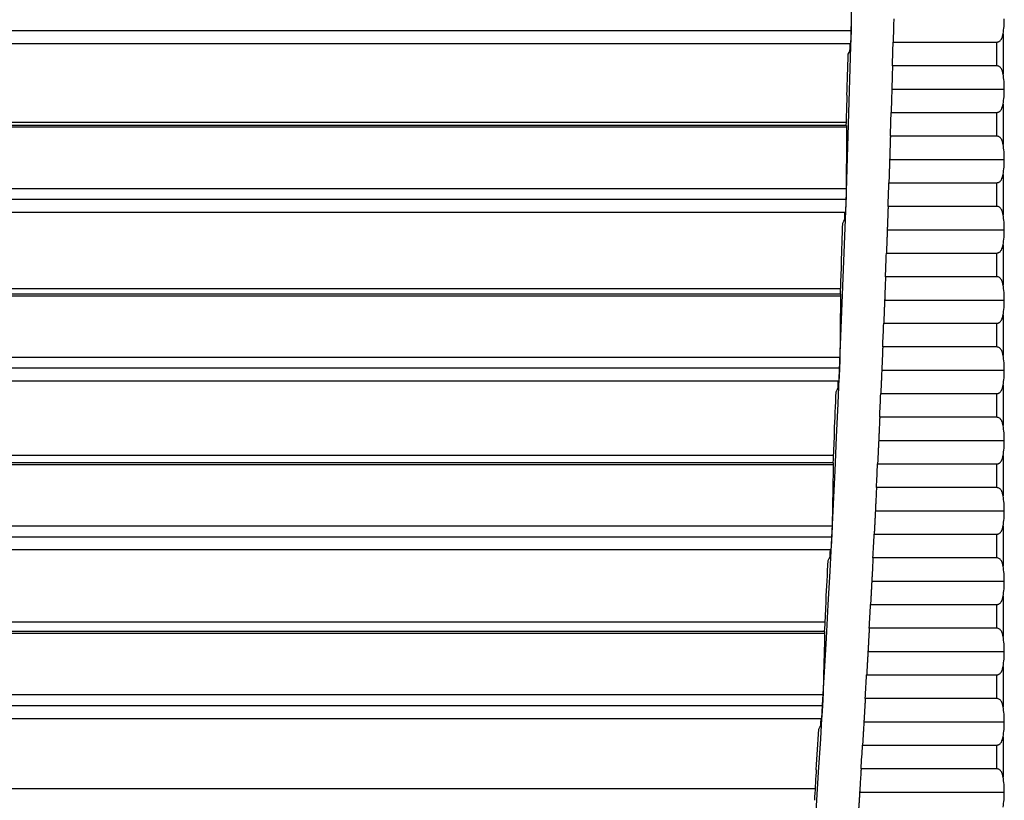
# Model space of a CAD drawing. Header units: millimetres. Extents: x 0 to 1956, y 0 to 1511.
# Tile 23 of 56: x 934 to 1004, y 937 to 992. Entities that reach past the tile are written whole.
import ezdxf

# ---------------------------------------------------------------- set-up
doc = ezdxf.new("R2010")
doc.units = ezdxf.units.MM
doc.header["$LTSCALE"] = 7

msp = doc.modelspace()

# ---------------------------------------------------------------- linework, layer by layer
for p, q in [((992.982, 991.377), (737.351, 991.377)), ((1003.796, 991.169), (1003.796, 988.299)), ((992.941, 990.454), (737.393, 990.454)), ((995.97, 990.576), (1003.336, 990.576)), ((1003.336, 988.893), (1003.336, 990.576)), ((1003.336, 988.893), (995.924, 988.893)), ((995.877, 987.234), (1003.879, 987.234)), ((1003.796, 986.169), (1003.796, 983.299)), ((995.828, 985.576), (1003.336, 985.576)), ((1003.336, 983.893), (1003.336, 985.576)), ((871.167, 984.893), (992.648, 984.893)), ((992.646, 984.517), (866.771, 984.517)), ((992.638, 984.651), (866.78, 984.651)), ((1003.336, 983.893), (995.776, 983.893)), ((995.723, 982.234), (1003.879, 982.234)), ((995.669, 980.576), (1003.336, 980.576)), ((1003.336, 978.893), (1003.336, 980.576)), ((1003.796, 981.169), (1003.796, 978.299)), ((737.697, 980.172), (992.636, 980.172)), ((992.618, 979.377), (737.716, 979.377)), ((992.569, 978.454), (737.764, 978.454)), ((1003.336, 978.893), (995.611, 978.893)), ((995.553, 977.234), (1003.879, 977.234)), ((1003.796, 976.169), (1003.796, 973.299)), ((995.493, 975.576), (1003.336, 975.576)), ((1003.336, 973.893), (1003.336, 975.576)), ((1003.336, 973.893), (995.43, 973.893)), ((871.167, 973.043), (992.238, 973.043)), ((992.226, 972.517), (866.771, 972.517)), ((992.22, 972.651), (866.78, 972.651)), ((995.366, 972.234), (1003.879, 972.234)), ((1003.796, 971.169), (1003.796, 968.299)), ((995.3, 970.576), (1003.336, 970.576)), ((1003.336, 968.893), (1003.336, 970.576)), ((1003.336, 968.893), (995.232, 968.893)), ((738.151, 968.172), (992.182, 968.172)), ((992.157, 967.377), (738.176, 967.377)), ((995.162, 967.234), (1003.879, 967.234)), ((992.101, 966.454), (738.232, 966.454)), ((1003.796, 966.169), (1003.796, 963.299)), ((995.091, 965.576), (1003.336, 965.576)), ((1003.336, 963.893), (1003.336, 965.576)), ((1003.336, 963.893), (995.017, 963.893)), ((994.942, 962.234), (1003.879, 962.234)), ((871.167, 961.193), (991.734, 961.193)), ((1003.796, 961.169), (1003.796, 958.299)), ((991.711, 960.517), (866.771, 960.517)), ((991.706, 960.651), (866.78, 960.651)), ((994.865, 960.576), (1003.336, 960.576)), ((1003.336, 958.893), (1003.336, 960.576)), ((1003.336, 958.893), (994.786, 958.893)), ((994.705, 957.234), (1003.879, 957.234)), ((738.701, 956.172), (991.632, 956.172)), ((1003.796, 956.169), (1003.796, 953.299)), ((991.6, 955.377), (738.733, 955.377)), ((994.623, 955.576), (1003.336, 955.576)), ((1003.336, 953.893), (1003.336, 955.576)), ((991.537, 954.454), (738.796, 954.454)), ((1003.336, 953.893), (994.537, 953.893)), ((994.451, 952.234), (1003.879, 952.234)), ((1003.796, 951.169), (1003.796, 948.299)), ((994.364, 950.576), (1003.336, 950.576)), ((1003.336, 948.893), (1003.336, 950.576)), ((871.167, 949.343), (991.135, 949.343)), ((991.099, 948.517), (866.771, 948.517)), ((991.095, 948.651), (866.78, 948.651)), ((1003.336, 948.893), (994.273, 948.893)), ((994.181, 947.234), (1003.879, 947.234)), ((994.088, 945.576), (1003.336, 945.576)), ((1003.336, 943.893), (1003.336, 945.576)), ((1003.796, 946.169), (1003.796, 943.299)), ((739.348, 944.172), (990.985, 944.172)), ((1003.336, 943.893), (993.991, 943.893)), ((990.947, 943.377), (739.386, 943.377)), ((990.876, 942.454), (739.457, 942.454)), ((993.894, 942.234), (1003.879, 942.234)), ((1003.796, 941.169), (1003.796, 938.299)), ((993.795, 940.576), (1003.336, 940.576)), ((1003.336, 938.893), (1003.336, 940.576)), ((1003.336, 938.893), (993.693, 938.893)), ((871.167, 937.493), (990.443, 937.493)), ((993.59, 937.234), (1003.879, 937.234))]:
    msp.add_line(p, q)
at = {"flags": 128}
for points in [[(992.9, 989.954), (992.902, 990.017), (992.903, 990.079), (992.905, 990.142), (992.907, 990.204), (992.909, 990.267), (992.91, 990.329), (992.912, 990.392), (992.914, 990.454)], [(992.771, 989.71), (992.843, 989.847), (992.9, 989.954)], [(992.701, 986.651), (992.695, 986.749), (992.689, 986.827)], [(992.524, 977.954), (992.527, 978.017), (992.529, 978.079), (992.531, 978.142), (992.533, 978.204), (992.535, 978.267), (992.537, 978.329), (992.54, 978.392), (992.542, 978.454)], [(992.393, 977.71), (992.467, 977.847), (992.524, 977.954)], [(992.299, 974.651), (992.293, 974.749), (992.288, 974.827)], [(991.919, 965.71), (991.994, 965.847), (992.052, 965.954)], [(992.052, 965.954), (992.055, 966.017), (992.058, 966.079), (992.061, 966.142), (992.063, 966.204), (992.066, 966.267), (992.069, 966.329), (992.071, 966.392), (992.074, 966.454)], [(991.801, 962.651), (991.795, 962.749), (991.791, 962.827)], [(991.349, 953.71), (991.425, 953.847), (991.484, 953.954)], [(991.484, 953.954), (991.487, 954.017), (991.491, 954.079), (991.494, 954.142), (991.497, 954.204), (991.5, 954.267), (991.503, 954.329), (991.507, 954.392), (991.51, 954.454)], [(991.206, 950.651), (991.202, 950.749), (991.198, 950.827)], [(990.82, 941.954), (990.823, 942.017), (990.827, 942.079), (990.831, 942.142), (990.835, 942.204), (990.838, 942.267), (990.842, 942.329), (990.846, 942.392), (990.849, 942.454)], [(990.683, 941.71), (990.759, 941.847), (990.82, 941.954)], [(990.515, 938.651), (990.511, 938.749), (990.508, 938.827)]]:
    msp.add_lwpolyline(points, dxfattribs=at)
for radius, start, end in [(1500, 354.376187, 6.046372), (1503, 358.398712, 358.462908), (1499.825, 358.316377, 358.426559), (1499.843, 358.23322, 358.309657), (1503, 358.208023, 358.272226), (1503, 358.017315, 358.081524), (1499.825, 357.8577, 357.967911), (1503, 357.826585, 357.890802), (1499.843, 357.774526, 357.850984), (1503, 357.635831, 357.700056), (1499.825, 357.398886, 357.509133), (1503, 357.44505, 357.509284), (1499.843, 357.31569, 357.392174), (1503, 357.254241, 357.318485), (1503, 357.063402, 357.127656), (1499.825, 356.939905, 357.050195), (1499.843, 356.856681, 356.933196), (1503, 356.87253, 356.936795), (1503, 356.681623, 356.745901), (1499.825, 356.480728, 356.591068), (1503, 356.490679, 356.55497), (1499.843, 356.39747, 356.47402)]:
    msp.add_arc((-506.489, 1030.893), radius, start, end)
for points, knots in [([(992.994, 992.172), (992.994, 992.155), (992.994, 992.121), (992.994, 992.06), (992.994, 991.993), (992.993, 991.918), (992.991, 991.831), (992.99, 991.73), (992.987, 991.616), (992.985, 991.498), (992.983, 991.417), (992.982, 991.377)], [0, 0, 0, 0, 0.100599, 0.199862, 0.298837, 0.398583, 0.500134, 0.623774, 0.750344, 0.874445, 1, 1, 1, 1]), ([(996.014, 992.234), (996.012, 992.175), (996.009, 992.059), (996.005, 991.89), (996.001, 991.729), (995.997, 991.578), (995.993, 991.437), (995.99, 991.305), (995.987, 991.183), (995.984, 991.07), (995.981, 990.966), (995.978, 990.872), (995.976, 990.786), (995.974, 990.709), (995.972, 990.639), (995.971, 990.596), (995.97, 990.576)], [0, 0, 0, 0, 0.101327, 0.198054, 0.290182, 0.377711, 0.460641, 0.53897, 0.6127, 0.681829, 0.746359, 0.806288, 0.861617, 0.912345, 0.958473, 1, 1, 1, 1]), ([(992.982, 991.377), (992.981, 991.346), (992.979, 991.286), (992.977, 991.196), (992.974, 991.108), (992.97, 990.994), (992.965, 990.86), (992.959, 990.72), (992.954, 990.605), (992.949, 990.521), (992.944, 990.464), (992.942, 990.458), (992.941, 990.454)], [0, 0, 0, 0, 0.06228, 0.124349, 0.186788, 0.250164, 0.373585, 0.499918, 0.622459, 0.749203, 0.874542, 1, 1, 1, 1]), ([(1003.336, 990.576), (1003.353, 990.577), (1003.389, 990.579), (1003.441, 990.592), (1003.491, 990.612), (1003.55, 990.648), (1003.614, 990.706), (1003.689, 990.809), (1003.756, 990.963), (1003.782, 991.097), (1003.796, 991.169)], [0, 0, 0, 0, 0.06087, 0.121652, 0.184319, 0.250676, 0.369054, 0.500989, 0.728481, 1, 1, 1, 1]), ([(995.924, 988.893), (995.923, 988.844), (995.92, 988.744), (995.915, 988.582), (995.91, 988.401), (995.905, 988.202), (995.898, 987.985), (995.892, 987.75), (995.885, 987.498), (995.88, 987.324), (995.877, 987.234)], [0, 0, 0, 0, 0.097392, 0.202673, 0.315843, 0.436901, 0.565846, 0.702678, 0.847396, 1, 1, 1, 1]), ([(1003.796, 988.299), (1003.789, 988.337), (1003.776, 988.41), (1003.748, 988.511), (1003.714, 988.6), (1003.67, 988.684), (1003.615, 988.762), (1003.538, 988.831), (1003.445, 988.882), (1003.371, 988.889), (1003.336, 988.893)], [0, 0, 0, 0, 0.141663, 0.271565, 0.390457, 0.499316, 0.630916, 0.749123, 0.878286, 1, 1, 1, 1]), ([(995.877, 987.234), (995.875, 987.176), (995.872, 987.061), (995.867, 986.893), (995.862, 986.734), (995.858, 986.584), (995.854, 986.444), (995.85, 986.312), (995.846, 986.19), (995.843, 986.077), (995.84, 985.973), (995.837, 985.877), (995.834, 985.79), (995.832, 985.712), (995.83, 985.641), (995.828, 985.597), (995.828, 985.576)], [0, 0, 0, 0, 0.100155, 0.195891, 0.287208, 0.374106, 0.456585, 0.534644, 0.608283, 0.677502, 0.742302, 0.802682, 0.858642, 0.910181, 0.957301, 1, 1, 1, 1]), ([(1003.336, 985.576), (1003.353, 985.577), (1003.389, 985.579), (1003.441, 985.592), (1003.491, 985.612), (1003.55, 985.648), (1003.614, 985.706), (1003.689, 985.809), (1003.756, 985.963), (1003.782, 986.097), (1003.796, 986.169)], [0, 0, 0, 0, 0.0608704, 0.1216521, 0.1843187, 0.2506761, 0.3690545, 0.5009893, 0.7284807, 1, 1, 1, 1]), ([(992.641, 984.651), (992.642, 984.65), (992.642, 984.648), (992.644, 984.637), (992.645, 984.615), (992.645, 984.578), (992.646, 984.537), (992.646, 984.517)], [0, 0, 0, 0, 0.165268, 0.331023, 0.498519, 0.749074, 1, 1, 1, 1]), ([(995.776, 983.893), (995.775, 983.845), (995.771, 983.745), (995.766, 983.583), (995.761, 983.403), (995.754, 983.205), (995.747, 982.988), (995.74, 982.752), (995.732, 982.499), (995.726, 982.324), (995.723, 982.234)], [0, 0, 0, 0, 0.096689, 0.201468, 0.314337, 0.435294, 0.56434, 0.701473, 0.846694, 1, 1, 1, 1]), ([(1003.796, 983.299), (1003.789, 983.337), (1003.776, 983.41), (1003.748, 983.511), (1003.714, 983.6), (1003.67, 983.684), (1003.615, 983.762), (1003.538, 983.831), (1003.445, 983.882), (1003.371, 983.889), (1003.336, 983.893)], [0, 0, 0, 0, 0.141663, 0.271565, 0.390457, 0.499316, 0.630916, 0.749123, 0.878286, 1, 1, 1, 1]), ([(995.723, 982.234), (995.721, 982.176), (995.718, 982.062), (995.712, 981.896), (995.707, 981.738), (995.702, 981.589), (995.698, 981.449), (995.694, 981.318), (995.69, 981.195), (995.686, 981.082), (995.682, 980.978), (995.679, 980.881), (995.676, 980.794), (995.673, 980.714), (995.671, 980.642), (995.669, 980.597), (995.669, 980.576)], [0, 0, 0, 0, 0.0992741, 0.1942647, 0.2849718, 0.3713952, 0.4535347, 0.5313903, 0.6049619, 0.6742492, 0.7392522, 0.7999709, 0.8564051, 0.9085547, 0.9564197, 1, 1, 1, 1]), ([(1003.336, 980.576), (1003.353, 980.577), (1003.389, 980.579), (1003.441, 980.592), (1003.491, 980.612), (1003.55, 980.648), (1003.614, 980.706), (1003.689, 980.809), (1003.756, 980.963), (1003.782, 981.097), (1003.796, 981.169)], [0, 0, 0, 0, 0.06087, 0.121652, 0.184319, 0.250676, 0.369054, 0.500989, 0.728481, 1, 1, 1, 1]), ([(992.636, 980.172), (992.636, 980.155), (992.636, 980.121), (992.635, 980.06), (992.634, 979.993), (992.633, 979.918), (992.631, 979.831), (992.628, 979.73), (992.625, 979.616), (992.622, 979.498), (992.619, 979.417), (992.618, 979.377)], [0, 0, 0, 0, 0.100595, 0.199855, 0.298831, 0.398579, 0.500135, 0.623773, 0.750344, 0.874443, 1, 1, 1, 1]), ([(992.618, 979.377), (992.616, 979.346), (992.614, 979.286), (992.611, 979.196), (992.607, 979.108), (992.603, 978.994), (992.597, 978.86), (992.59, 978.721), (992.583, 978.605), (992.578, 978.521), (992.573, 978.464), (992.57, 978.458), (992.569, 978.454)], [0, 0, 0, 0, 0.062279, 0.124349, 0.186787, 0.250164, 0.373587, 0.499917, 0.622462, 0.749203, 0.874546, 1, 1, 1, 1]), ([(995.611, 978.893), (995.61, 978.845), (995.606, 978.746), (995.601, 978.585), (995.594, 978.405), (995.587, 978.207), (995.58, 977.99), (995.571, 977.754), (995.562, 977.5), (995.556, 977.324), (995.553, 977.234)], [0, 0, 0, 0, 0.0961, 0.200457, 0.313073, 0.433947, 0.563077, 0.700463, 0.846104, 1, 1, 1, 1]), ([(1003.796, 978.299), (1003.789, 978.337), (1003.776, 978.41), (1003.748, 978.511), (1003.714, 978.6), (1003.67, 978.684), (1003.615, 978.762), (1003.538, 978.831), (1003.445, 978.882), (1003.371, 978.889), (1003.336, 978.893)], [0, 0, 0, 0, 0.141663, 0.271565, 0.390457, 0.499316, 0.630916, 0.749123, 0.878286, 1, 1, 1, 1]), ([(995.553, 977.234), (995.551, 977.176), (995.547, 977.063), (995.541, 976.898), (995.535, 976.741), (995.53, 976.593), (995.525, 976.453), (995.52, 976.322), (995.516, 976.2), (995.512, 976.086), (995.508, 975.981), (995.504, 975.885), (995.501, 975.796), (995.498, 975.716), (995.495, 975.643), (995.494, 975.598), (995.493, 975.576)], [0, 0, 0, 0, 0.098588, 0.192998, 0.283229, 0.369283, 0.451159, 0.528856, 0.602374, 0.671715, 0.736876, 0.797859, 0.854662, 0.907287, 0.955733, 1, 1, 1, 1]), ([(1003.336, 975.576), (1003.353, 975.577), (1003.389, 975.579), (1003.441, 975.592), (1003.491, 975.612), (1003.55, 975.648), (1003.614, 975.706), (1003.689, 975.809), (1003.756, 975.963), (1003.782, 976.097), (1003.796, 976.169)], [0, 0, 0, 0, 0.0608704, 0.1216521, 0.1843187, 0.2506761, 0.3690545, 0.5009893, 0.7284807, 1, 1, 1, 1]), ([(995.43, 973.893), (995.428, 973.845), (995.424, 973.747), (995.418, 973.586), (995.411, 973.407), (995.404, 973.209), (995.395, 972.991), (995.386, 972.755), (995.376, 972.501), (995.37, 972.325), (995.366, 972.234)], [0, 0, 0, 0, 0.095598, 0.199597, 0.311998, 0.432799, 0.562001, 0.699602, 0.845602, 1, 1, 1, 1]), ([(1003.796, 973.299), (1003.789, 973.337), (1003.776, 973.41), (1003.748, 973.511), (1003.714, 973.6), (1003.67, 973.684), (1003.615, 973.762), (1003.538, 973.831), (1003.445, 973.882), (1003.371, 973.889), (1003.336, 973.893)], [0, 0, 0, 0, 0.141663, 0.271565, 0.390457, 0.499316, 0.630916, 0.749123, 0.878286, 1, 1, 1, 1]), ([(992.223, 972.651), (992.223, 972.65), (992.224, 972.648), (992.225, 972.637), (992.226, 972.615), (992.227, 972.578), (992.226, 972.537), (992.226, 972.517)], [0, 0, 0, 0, 0.165266, 0.33102, 0.498516, 0.749073, 1, 1, 1, 1]), ([(995.366, 972.234), (995.364, 972.177), (995.359, 972.064), (995.353, 971.9), (995.347, 971.743), (995.341, 971.595), (995.336, 971.456), (995.331, 971.325), (995.326, 971.203), (995.321, 971.089), (995.317, 970.984), (995.313, 970.887), (995.309, 970.798), (995.306, 970.717), (995.303, 970.644), (995.301, 970.598), (995.3, 970.576)], [0, 0, 0, 0, 0.098038, 0.1919827, 0.281834, 0.3675917, 0.4492557, 0.5268259, 0.6003023, 0.6696846, 0.7349728, 0.7961669, 0.8532667, 0.9062722, 0.9551833, 1, 1, 1, 1]), ([(1003.336, 970.576), (1003.353, 970.577), (1003.389, 970.579), (1003.441, 970.592), (1003.491, 970.612), (1003.55, 970.648), (1003.614, 970.706), (1003.689, 970.809), (1003.756, 970.963), (1003.782, 971.097), (1003.796, 971.169)], [0, 0, 0, 0, 0.06087, 0.121652, 0.184319, 0.250676, 0.369054, 0.500989, 0.728481, 1, 1, 1, 1]), ([(995.232, 968.893), (995.23, 968.846), (995.226, 968.747), (995.219, 968.587), (995.212, 968.408), (995.203, 968.21), (995.194, 967.993), (995.184, 967.756), (995.174, 967.501), (995.166, 967.325), (995.162, 967.234)], [0, 0, 0, 0, 0.095165, 0.198856, 0.311071, 0.431811, 0.561074, 0.698861, 0.84517, 1, 1, 1, 1]), ([(1003.796, 968.299), (1003.789, 968.337), (1003.776, 968.41), (1003.748, 968.511), (1003.714, 968.6), (1003.67, 968.684), (1003.615, 968.762), (1003.538, 968.831), (1003.445, 968.882), (1003.371, 968.889), (1003.336, 968.893)], [0, 0, 0, 0, 0.141663, 0.271565, 0.390457, 0.499316, 0.630916, 0.749123, 0.878286, 1, 1, 1, 1]), ([(992.182, 968.172), (992.182, 968.155), (992.182, 968.121), (992.18, 968.06), (992.179, 967.993), (992.177, 967.918), (992.174, 967.831), (992.171, 967.73), (992.167, 967.616), (992.162, 967.498), (992.159, 967.417), (992.157, 967.377)], [0, 0, 0, 0, 0.100589, 0.199847, 0.298822, 0.398574, 0.500137, 0.623771, 0.750343, 0.874441, 1, 1, 1, 1]), ([(992.157, 967.377), (992.156, 967.346), (992.153, 967.286), (992.149, 967.196), (992.145, 967.108), (992.139, 966.994), (992.132, 966.86), (992.124, 966.721), (992.117, 966.605), (992.11, 966.521), (992.105, 966.464), (992.102, 966.458), (992.101, 966.454)], [0, 0, 0, 0, 0.062279, 0.124348, 0.186787, 0.250163, 0.373589, 0.499916, 0.622465, 0.749204, 0.87455, 1, 1, 1, 1]), ([(995.162, 967.234), (995.16, 967.177), (995.155, 967.065), (995.148, 966.901), (995.142, 966.745), (995.136, 966.598), (995.13, 966.459), (995.124, 966.328), (995.119, 966.206), (995.114, 966.092), (995.109, 965.987), (995.105, 965.889), (995.101, 965.8), (995.097, 965.719), (995.094, 965.645), (995.092, 965.598), (995.091, 965.576)], [0, 0, 0, 0, 0.097588, 0.191152, 0.280692, 0.366207, 0.447698, 0.525164, 0.598606, 0.668023, 0.733415, 0.794782, 0.852124, 0.905441, 0.954733, 1, 1, 1, 1]), ([(1003.336, 965.576), (1003.353, 965.577), (1003.389, 965.579), (1003.441, 965.592), (1003.491, 965.612), (1003.55, 965.648), (1003.614, 965.706), (1003.689, 965.809), (1003.756, 965.963), (1003.782, 966.097), (1003.796, 966.169)], [0, 0, 0, 0, 0.0608704, 0.1216521, 0.1843187, 0.2506761, 0.3690545, 0.5009893, 0.7284807, 1, 1, 1, 1]), ([(995.017, 963.893), (995.015, 963.846), (995.011, 963.748), (995.003, 963.588), (994.995, 963.41), (994.986, 963.212), (994.977, 962.994), (994.966, 962.757), (994.954, 962.502), (994.946, 962.325), (994.942, 962.234)], [0, 0, 0, 0, 0.094789, 0.19821, 0.310264, 0.43095, 0.560267, 0.698215, 0.844793, 1, 1, 1, 1]), ([(1003.796, 963.299), (1003.789, 963.337), (1003.776, 963.41), (1003.748, 963.511), (1003.714, 963.6), (1003.67, 963.684), (1003.615, 963.762), (1003.538, 963.831), (1003.445, 963.882), (1003.371, 963.889), (1003.336, 963.893)], [0, 0, 0, 0, 0.1416631, 0.2715652, 0.3904567, 0.4993164, 0.6309156, 0.7491233, 0.8782856, 1, 1, 1, 1]), ([(994.942, 962.234), (994.94, 962.177), (994.934, 962.066), (994.927, 961.902), (994.92, 961.747), (994.913, 961.6), (994.907, 961.461), (994.901, 961.33), (994.895, 961.208), (994.89, 961.094), (994.885, 960.989), (994.88, 960.891), (994.876, 960.802), (994.872, 960.72), (994.869, 960.645), (994.866, 960.598), (994.865, 960.576)], [0, 0, 0, 0, 0.097213, 0.190459, 0.279739, 0.365053, 0.446399, 0.523779, 0.597192, 0.666638, 0.732116, 0.793628, 0.851172, 0.904748, 0.954358, 1, 1, 1, 1]), ([(1003.336, 960.576), (1003.353, 960.577), (1003.389, 960.579), (1003.441, 960.592), (1003.491, 960.612), (1003.55, 960.648), (1003.614, 960.706), (1003.689, 960.809), (1003.756, 960.963), (1003.782, 961.097), (1003.796, 961.169)], [0, 0, 0, 0, 0.0608704, 0.1216521, 0.1843187, 0.2506761, 0.3690545, 0.5009893, 0.7284807, 1, 1, 1, 1]), ([(991.708, 960.651), (991.709, 960.65), (991.71, 960.648), (991.711, 960.637), (991.711, 960.615), (991.712, 960.578), (991.711, 960.537), (991.711, 960.517)], [0, 0, 0, 0, 0.165263, 0.331016, 0.498512, 0.749071, 1, 1, 1, 1]), ([(994.786, 958.893), (994.783, 958.846), (994.779, 958.748), (994.771, 958.589), (994.762, 958.411), (994.753, 958.213), (994.742, 957.995), (994.731, 957.758), (994.718, 957.502), (994.71, 957.325), (994.705, 957.234)], [0, 0, 0, 0, 0.094458, 0.197643, 0.309555, 0.430193, 0.559558, 0.697648, 0.844462, 1, 1, 1, 1]), ([(1003.796, 958.299), (1003.789, 958.337), (1003.776, 958.41), (1003.748, 958.511), (1003.714, 958.6), (1003.67, 958.684), (1003.615, 958.762), (1003.538, 958.831), (1003.445, 958.882), (1003.371, 958.889), (1003.336, 958.893)], [0, 0, 0, 0, 0.141663, 0.271565, 0.390457, 0.499316, 0.630916, 0.749123, 0.878286, 1, 1, 1, 1]), ([(994.705, 957.234), (994.702, 957.177), (994.697, 957.066), (994.689, 956.903), (994.681, 956.748), (994.674, 956.601), (994.667, 956.463), (994.661, 956.332), (994.655, 956.21), (994.649, 956.096), (994.644, 955.991), (994.639, 955.893), (994.634, 955.803), (994.63, 955.721), (994.626, 955.645), (994.624, 955.598), (994.623, 955.576)], [0, 0, 0, 0, 0.096896, 0.189874, 0.278934, 0.364076, 0.445301, 0.522607, 0.595996, 0.665466, 0.731018, 0.792651, 0.850366, 0.904162, 0.954041, 1, 1, 1, 1]), ([(991.632, 956.172), (991.632, 956.155), (991.631, 956.121), (991.629, 956.06), (991.627, 955.993), (991.624, 955.918), (991.621, 955.831), (991.617, 955.73), (991.612, 955.616), (991.606, 955.498), (991.602, 955.417), (991.6, 955.377)], [0, 0, 0, 0, 0.100583, 0.199837, 0.298812, 0.398568, 0.500139, 0.623768, 0.750343, 0.874439, 1, 1, 1, 1]), ([(1003.336, 955.576), (1003.353, 955.577), (1003.389, 955.579), (1003.441, 955.592), (1003.491, 955.612), (1003.55, 955.648), (1003.614, 955.706), (1003.689, 955.809), (1003.756, 955.963), (1003.782, 956.097), (1003.796, 956.169)], [0, 0, 0, 0, 0.06087, 0.121652, 0.184319, 0.250676, 0.369054, 0.500989, 0.728481, 1, 1, 1, 1]), ([(991.6, 955.377), (991.599, 955.346), (991.596, 955.286), (991.591, 955.196), (991.586, 955.108), (991.579, 954.994), (991.571, 954.86), (991.562, 954.721), (991.554, 954.605), (991.547, 954.521), (991.541, 954.464), (991.538, 954.458), (991.537, 954.454)], [0, 0, 0, 0, 0.062278, 0.124348, 0.186787, 0.250163, 0.373592, 0.499916, 0.622468, 0.749204, 0.874554, 1, 1, 1, 1]), ([(994.537, 953.893), (994.535, 953.846), (994.53, 953.749), (994.522, 953.59), (994.513, 953.412), (994.502, 953.214), (994.491, 952.996), (994.479, 952.759), (994.465, 952.503), (994.456, 952.325), (994.451, 952.234)], [0, 0, 0, 0, 0.094164, 0.19714, 0.308926, 0.429523, 0.55893, 0.697145, 0.844169, 1, 1, 1, 1]), ([(1003.796, 953.299), (1003.789, 953.337), (1003.776, 953.41), (1003.748, 953.511), (1003.714, 953.6), (1003.67, 953.684), (1003.615, 953.762), (1003.538, 953.831), (1003.445, 953.882), (1003.371, 953.889), (1003.336, 953.893)], [0, 0, 0, 0, 0.141663, 0.271565, 0.390457, 0.499316, 0.630916, 0.749123, 0.878286, 1, 1, 1, 1]), ([(994.451, 952.234), (994.449, 952.178), (994.443, 952.067), (994.434, 951.904), (994.426, 951.75), (994.418, 951.603), (994.411, 951.464), (994.404, 951.334), (994.398, 951.212), (994.392, 951.098), (994.386, 950.992), (994.381, 950.894), (994.376, 950.804), (994.371, 950.721), (994.367, 950.646), (994.365, 950.599), (994.364, 950.576)], [0, 0, 0, 0, 0.0966238, 0.1893718, 0.2782439, 0.3632399, 0.4443598, 0.5216035, 0.5949708, 0.6644618, 0.7300763, 0.7918143, 0.8496757, 0.9036605, 0.9537686, 1, 1, 1, 1]), ([(1003.336, 950.576), (1003.353, 950.577), (1003.389, 950.579), (1003.441, 950.592), (1003.491, 950.612), (1003.55, 950.648), (1003.614, 950.706), (1003.689, 950.809), (1003.756, 950.963), (1003.782, 951.097), (1003.796, 951.169)], [0, 0, 0, 0, 0.06087, 0.121652, 0.184319, 0.250676, 0.369054, 0.500989, 0.728481, 1, 1, 1, 1]), ([(991.098, 948.651), (991.098, 948.65), (991.099, 948.648), (991.1, 948.637), (991.1, 948.615), (991.1, 948.578), (991.099, 948.537), (991.099, 948.517)], [0, 0, 0, 0, 0.16526, 0.33101, 0.498508, 0.749069, 1, 1, 1, 1]), ([(994.273, 948.893), (994.27, 948.846), (994.265, 948.749), (994.256, 948.59), (994.246, 948.413), (994.235, 948.215), (994.223, 947.997), (994.21, 947.76), (994.196, 947.503), (994.186, 947.326), (994.181, 947.234)], [0, 0, 0, 0, 0.0939026, 0.1966912, 0.3083654, 0.4289248, 0.5583687, 0.6966964, 0.8439072, 1, 1, 1, 1]), ([(1003.796, 948.299), (1003.789, 948.337), (1003.776, 948.41), (1003.748, 948.511), (1003.714, 948.6), (1003.67, 948.684), (1003.615, 948.762), (1003.538, 948.831), (1003.445, 948.882), (1003.371, 948.889), (1003.336, 948.893)], [0, 0, 0, 0, 0.141663, 0.271565, 0.390457, 0.499316, 0.630916, 0.749123, 0.878286, 1, 1, 1, 1]), ([(994.181, 947.234), (994.178, 947.174), (994.171, 947.055), (994.161, 946.881), (994.152, 946.716), (994.144, 946.561), (994.135, 946.415), (994.128, 946.278), (994.121, 946.151), (994.114, 946.033), (994.108, 945.925), (994.102, 945.825), (994.097, 945.735), (994.092, 945.652), (994.089, 945.601), (994.088, 945.576)], [0, 0, 0, 0, 0.103643, 0.202833, 0.297571, 0.387855, 0.473685, 0.555063, 0.631987, 0.704457, 0.772473, 0.836036, 0.895144, 0.949799, 1, 1, 1, 1]), ([(1003.336, 945.576), (1003.353, 945.577), (1003.389, 945.579), (1003.441, 945.592), (1003.491, 945.612), (1003.55, 945.648), (1003.614, 945.706), (1003.689, 945.809), (1003.756, 945.963), (1003.782, 946.097), (1003.796, 946.169)], [0, 0, 0, 0, 0.06087, 0.121652, 0.184319, 0.250676, 0.369054, 0.500989, 0.728481, 1, 1, 1, 1]), ([(990.985, 944.172), (990.985, 944.155), (990.984, 944.121), (990.981, 944.06), (990.979, 943.993), (990.975, 943.918), (990.971, 943.831), (990.966, 943.73), (990.961, 943.616), (990.954, 943.498), (990.95, 943.417), (990.947, 943.377)], [0, 0, 0, 0, 0.100575, 0.199825, 0.2988, 0.398561, 0.500141, 0.623766, 0.750343, 0.874437, 1, 1, 1, 1]), ([(993.991, 943.893), (993.988, 943.846), (993.983, 943.749), (993.973, 943.591), (993.963, 943.413), (993.951, 943.216), (993.939, 942.998), (993.925, 942.76), (993.91, 942.504), (993.899, 942.326), (993.894, 942.234)], [0, 0, 0, 0, 0.093667, 0.196288, 0.307862, 0.428387, 0.557865, 0.696293, 0.843672, 1, 1, 1, 1]), ([(1003.796, 943.299), (1003.789, 943.337), (1003.776, 943.41), (1003.748, 943.511), (1003.714, 943.6), (1003.67, 943.684), (1003.615, 943.762), (1003.538, 943.831), (1003.445, 943.882), (1003.371, 943.889), (1003.336, 943.893)], [0, 0, 0, 0, 0.1416631, 0.2715652, 0.3904567, 0.4993164, 0.6309156, 0.7491233, 0.8782856, 1, 1, 1, 1]), ([(990.947, 943.377), (990.945, 943.346), (990.942, 943.286), (990.936, 943.196), (990.931, 943.108), (990.923, 942.994), (990.914, 942.86), (990.904, 942.721), (990.894, 942.605), (990.887, 942.521), (990.88, 942.464), (990.878, 942.458), (990.876, 942.454)], [0, 0, 0, 0, 0.0622781, 0.1243483, 0.1867873, 0.2501618, 0.3735951, 0.4999149, 0.6224713, 0.7492047, 0.8745592, 1, 1, 1, 1]), ([(993.894, 942.234), (993.89, 942.174), (993.883, 942.055), (993.873, 941.882), (993.864, 941.717), (993.854, 941.562), (993.846, 941.416), (993.838, 941.279), (993.83, 941.152), (993.823, 941.035), (993.816, 940.926), (993.81, 940.826), (993.805, 940.735), (993.8, 940.652), (993.797, 940.601), (993.795, 940.576)], [0, 0, 0, 0, 0.103423, 0.20243, 0.29702, 0.387194, 0.472951, 0.554292, 0.631215, 0.703722, 0.771812, 0.835485, 0.89474, 0.949579, 1, 1, 1, 1]), ([(1003.336, 940.576), (1003.353, 940.577), (1003.389, 940.579), (1003.441, 940.592), (1003.491, 940.612), (1003.55, 940.648), (1003.614, 940.706), (1003.689, 940.809), (1003.756, 940.963), (1003.782, 941.097), (1003.796, 941.169)], [0, 0, 0, 0, 0.0608704, 0.1216521, 0.1843187, 0.2506761, 0.3690545, 0.5009893, 0.7284807, 1, 1, 1, 1]), ([(993.693, 938.893), (993.69, 938.846), (993.684, 938.75), (993.674, 938.591), (993.663, 938.414), (993.651, 938.217), (993.637, 937.999), (993.623, 937.761), (993.607, 937.504), (993.596, 937.326), (993.59, 937.234)], [0, 0, 0, 0, 0.093455, 0.195924, 0.307406, 0.427902, 0.55741, 0.695929, 0.84346, 1, 1, 1, 1]), ([(1003.796, 938.299), (1003.789, 938.337), (1003.776, 938.41), (1003.748, 938.511), (1003.714, 938.6), (1003.67, 938.684), (1003.615, 938.762), (1003.538, 938.831), (1003.445, 938.882), (1003.371, 938.889), (1003.336, 938.893)], [0, 0, 0, 0, 0.141663, 0.271565, 0.390457, 0.499316, 0.630916, 0.749123, 0.878286, 1, 1, 1, 1]), ([(993.59, 937.234), (993.586, 937.174), (993.579, 937.055), (993.568, 936.882), (993.558, 936.718), (993.548, 936.563), (993.539, 936.417), (993.531, 936.281), (993.523, 936.153), (993.515, 936.036), (993.508, 935.927), (993.502, 935.827), (993.496, 935.736), (993.491, 935.653), (993.487, 935.601), (993.486, 935.576)], [0, 0, 0, 0, 0.103229, 0.202074, 0.296535, 0.386612, 0.472304, 0.553612, 0.630536, 0.703075, 0.77123, 0.835, 0.894384, 0.949385, 1, 1, 1, 1])]:
    msp.add_open_spline(points, degree=3, knots=knots)
for points in [[(1003.796, 991.169), (1003.85, 991.507), (1003.879, 991.873), (1003.879, 992.234)], [(1003.879, 987.234), (1003.879, 987.595), (1003.85, 987.962), (1003.796, 988.299)], [(1003.796, 986.169), (1003.85, 986.507), (1003.879, 986.873), (1003.879, 987.234)], [(992.646, 984.517), (992.645, 983.068), (992.642, 981.62), (992.636, 980.172)], [(1003.879, 982.234), (1003.879, 982.595), (1003.85, 982.962), (1003.796, 983.299)], [(1003.796, 981.169), (1003.85, 981.507), (1003.879, 981.873), (1003.879, 982.234)], [(1003.879, 977.234), (1003.879, 977.595), (1003.85, 977.962), (1003.796, 978.299)], [(1003.796, 976.169), (1003.85, 976.507), (1003.879, 976.873), (1003.879, 977.234)], [(1003.879, 972.234), (1003.879, 972.595), (1003.85, 972.962), (1003.796, 973.299)], [(992.226, 972.517), (992.214, 971.068), (992.199, 969.62), (992.182, 968.172)], [(1003.796, 971.169), (1003.85, 971.507), (1003.879, 971.873), (1003.879, 972.234)], [(1003.879, 967.234), (1003.879, 967.595), (1003.85, 967.962), (1003.796, 968.299)], [(1003.796, 966.169), (1003.85, 966.507), (1003.879, 966.873), (1003.879, 967.234)], [(1003.879, 962.234), (1003.879, 962.595), (1003.85, 962.962), (1003.796, 963.299)], [(1003.796, 961.169), (1003.85, 961.507), (1003.879, 961.873), (1003.879, 962.234)], [(991.711, 960.517), (991.687, 959.068), (991.66, 957.62), (991.632, 956.172)], [(1003.879, 957.234), (1003.879, 957.595), (1003.85, 957.962), (1003.796, 958.299)], [(1003.796, 956.169), (1003.85, 956.507), (1003.879, 956.873), (1003.879, 957.234)], [(1003.879, 952.234), (1003.879, 952.595), (1003.85, 952.962), (1003.796, 953.299)], [(1003.796, 951.169), (1003.85, 951.507), (1003.879, 951.873), (1003.879, 952.234)], [(991.099, 948.517), (991.063, 947.068), (991.025, 945.62), (990.985, 944.172)], [(1003.879, 947.234), (1003.879, 947.595), (1003.85, 947.962), (1003.796, 948.299)], [(1003.796, 946.169), (1003.85, 946.507), (1003.879, 946.873), (1003.879, 947.234)], [(1003.879, 942.234), (1003.879, 942.595), (1003.85, 942.962), (1003.796, 943.299)], [(1003.796, 941.169), (1003.85, 941.507), (1003.879, 941.873), (1003.879, 942.234)], [(1003.879, 937.234), (1003.879, 937.595), (1003.85, 937.962), (1003.796, 938.299)], [(1003.796, 936.169), (1003.85, 936.507), (1003.879, 936.873), (1003.879, 937.234)]]:
    msp.add_open_spline(points, degree=3)

doc.saveas('drawing.dxf')
